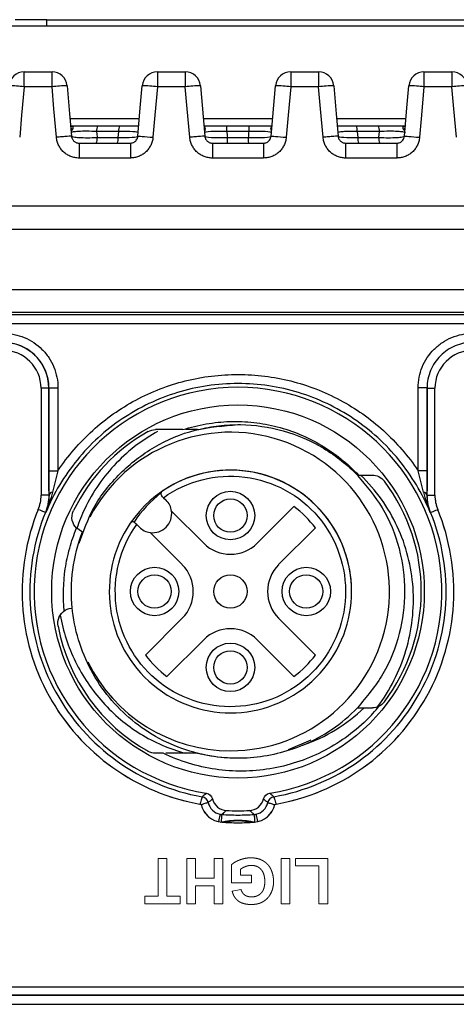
# Model space of a CAD drawing. Header units: millimetres. Extents: x 10 to 272, y 8 to 208.
# Tile 36 of 39: x 162.49 to 172.1, y 102.78 to 124.42. Entities that reach past the tile are written whole.
import ezdxf

# ---------------------------------------------------------------- set-up
doc = ezdxf.new("R2010")
doc.units = ezdxf.units.MM
doc.linetypes.add('HIDDEN', pattern=[1.905, 1.27, -0.635])

msp = doc.modelspace()

# ---------------------------------------------------------------- linework, layer by layer
at = {"color": 7, "linetype": 'Continuous', "lineweight": 25}
for p, q in [((160.012, 124.285), (174.576, 124.285)), ((163.088, 124.418), (162.393, 124.418)), ((163.088, 124.285), (163.088, 124.418)), ((163.088, 124.418), (176.799, 124.418)), ((162.587, 122.945), (162.587, 123.272)), ((162.587, 123.272), (163.202, 123.272)), ((163.202, 122.945), (163.202, 123.272)), ((165.52, 123.272), (166.135, 123.272)), ((165.52, 123.272), (165.52, 122.945)), ((166.135, 123.272), (166.135, 122.945)), ((168.454, 123.272), (168.454, 122.945)), ((168.454, 123.272), (169.068, 123.272)), ((169.068, 123.272), (169.068, 122.945)), ((171.387, 123.272), (172.002, 123.272)), ((171.387, 123.272), (171.387, 122.945)), ((172.002, 123.272), (172.002, 122.945)), ((163.202, 122.945), (162.587, 122.945)), ((166.135, 122.945), (165.52, 122.945)), ((166.467, 122.968), (166.564, 121.858)), ((168.024, 121.858), (168.121, 122.968)), ((169.068, 122.945), (168.454, 122.945)), ((172.002, 122.945), (171.387, 122.945)), ((163.597, 122.249), (165.125, 122.249)), ((163.612, 122.072), (163.612, 122.072)), ((164.208, 122.085), (164.69, 122.085)), ((166.53, 122.249), (168.059, 122.249)), ((167.051, 122.085), (167.537, 122.085)), ((169.463, 122.249), (170.992, 122.249)), ((169.899, 122.085), (170.381, 122.085)), ((164.67, 121.961), (164.184, 121.961)), ((164.658, 121.829), (164.67, 121.961)), ((167.539, 121.961), (167.049, 121.961)), ((169.919, 121.961), (169.93, 121.829)), ((170.405, 121.961), (169.919, 121.961)), ((170.394, 121.829), (170.405, 121.961)), ((163.797, 121.705), (164.925, 121.705)), ((164.195, 121.829), (164.658, 121.829)), ((166.73, 121.705), (167.858, 121.705)), ((167.061, 121.829), (167.528, 121.829)), ((169.663, 121.705), (170.792, 121.705)), ((169.93, 121.829), (170.394, 121.829)), ((164.925, 121.378), (163.797, 121.378)), ((167.858, 121.378), (166.73, 121.378)), ((170.792, 121.378), (169.663, 121.378)), ((185.684, 120.318), (148.904, 120.318)), ((148.905, 119.818), (185.684, 119.818)), ((148.905, 118.485), (185.684, 118.485)), ((183.794, 117.985), (150.794, 117.985)), ((163.131, 116.322), (162.961, 116.322)), ((162.961, 116.318), (162.961, 113.968)), ((163.134, 116.325), (163.131, 116.322)), ((163.131, 116.322), (163.131, 113.967)), ((163.134, 116.325), (163.332, 116.325)), ((163.134, 114.505), (163.134, 116.325)), ((163.332, 116.325), (163.332, 114.505)), ((171.455, 116.325), (171.257, 116.325)), ((171.257, 114.505), (171.257, 116.325)), ((171.455, 116.325), (171.455, 114.505)), ((171.457, 116.322), (171.455, 116.325)), ((171.457, 113.967), (171.457, 116.322)), ((171.457, 116.322), (171.628, 116.322)), ((171.628, 113.968), (171.628, 116.318)), ((166.403, 115.408), (166.136, 115.408)), ((163.134, 114.505), (163.332, 114.505)), ((171.455, 114.505), (171.257, 114.505)), ((163.131, 113.967), (162.961, 113.967)), ((165.655, 113.913), (165.714, 113.855)), ((171.457, 113.967), (171.628, 113.967)), ((165.831, 113.619), (166.539, 112.912)), ((167.717, 112.912), (168.525, 113.72)), ((163.854, 113.172), (163.749, 113.243)), ((165.124, 113.266), (165.066, 113.324)), ((168.996, 113.249), (168.188, 112.441)), ((163.871, 113.166), (163.854, 113.172)), ((166.067, 112.441), (165.36, 113.148)), ((163.646, 111.484), (163.628, 111.482)), ((165.259, 110.454), (166.067, 111.262)), ((168.188, 111.262), (168.996, 110.454)), ((166.539, 110.791), (165.73, 109.983)), ((168.525, 109.983), (167.717, 110.791)), ((168.899, 108.582), (168.395, 108.374)), ((166.639, 107.212), (166.639, 107.212)), ((167.95, 107.212), (167.95, 107.212)), ((173.802, 103.152), (160.786, 103.152)), ((173.806, 102.982), (160.782, 102.982))]:
    msp.add_line(p, q, dxfattribs=at)
at = {"color": 7, "linetype": 'HIDDEN', "lineweight": 18}
for p, q in [((162.961, 116.318), (162.961, 113.968)), ((171.628, 113.968), (171.628, 116.318)), ((165.538, 105.985), (165.73, 105.985)), ((165.538, 105.152), (165.538, 105.985)), ((165.73, 105.985), (165.73, 105.152)), ((166.166, 104.985), (166.166, 105.985)), ((166.166, 105.985), (166.358, 105.985)), ((166.358, 105.985), (166.358, 105.549)), ((166.769, 105.549), (166.769, 105.985)), ((166.769, 105.985), (166.961, 105.985)), ((166.961, 105.985), (166.961, 104.985)), ((167.153, 105.447), (167.153, 105.848)), ((168.243, 104.985), (168.243, 105.985)), ((168.243, 105.985), (168.435, 105.985)), ((168.435, 105.985), (168.435, 104.985)), ((168.563, 105.985), (169.269, 105.985)), ((168.563, 105.818), (168.563, 105.985)), ((169.269, 105.985), (169.269, 104.985)), ((167.346, 105.744), (167.346, 105.613)), ((167.346, 105.613), (167.589, 105.613)), ((167.589, 105.613), (167.589, 105.447)), ((169.076, 105.818), (168.563, 105.818)), ((169.076, 104.985), (169.076, 105.818)), ((166.358, 105.549), (166.769, 105.549)), ((167.589, 105.447), (167.153, 105.447)), ((166.358, 105.382), (166.358, 104.985)), ((166.769, 105.382), (166.358, 105.382)), ((166.769, 104.985), (166.769, 105.382)), ((167.166, 105.267), (167.358, 105.305)), ((165.243, 104.985), (165.243, 105.152)), ((165.243, 105.152), (165.538, 105.152)), ((166.025, 104.985), (165.243, 104.985)), ((165.73, 105.152), (166.025, 105.152)), ((166.025, 105.152), (166.025, 104.985)), ((166.358, 104.985), (166.166, 104.985)), ((166.961, 104.985), (166.769, 104.985)), ((168.435, 104.985), (168.243, 104.985)), ((169.269, 104.985), (169.076, 104.985)), ((173.802, 103.152), (160.786, 103.152))]:
    msp.add_line(p, q, dxfattribs=at)
at = {"color": 7, "linetype": 'Continuous', "lineweight": 25, "flags": 128}
for points in [[(162.587, 122.945), (162.532, 122.323), (162.49, 121.834)], [(163.299, 121.834), (163.244, 122.456), (163.202, 122.945)], [(163.534, 122.968), (163.588, 122.346), (163.631, 121.858)], [(165.091, 121.858), (165.145, 122.479), (165.188, 122.968)], [(165.52, 122.945), (165.466, 122.323), (165.423, 121.834)], [(166.232, 121.834), (166.178, 122.456), (166.135, 122.945)], [(168.454, 122.945), (168.399, 122.323), (168.356, 121.834)], [(169.165, 121.834), (169.111, 122.456), (169.068, 122.945)], [(169.4, 122.968), (169.455, 122.346), (169.497, 121.858)], [(170.958, 121.858), (171.012, 122.479), (171.055, 122.968)], [(171.387, 122.945), (171.332, 122.323), (171.29, 121.834)], [(172.099, 121.834), (172.044, 122.456), (172.002, 122.945)], [(164.184, 121.961), (164.193, 121.847), (164.195, 121.829)], [(163.131, 113.967), (163.132, 113.967), (163.136, 113.966)], [(171.453, 113.966), (171.456, 113.967), (171.457, 113.967)], [(163.056, 113.588), (163.052, 113.59), (163.041, 113.594), (163.024, 113.601), (163.001, 113.611), (162.973, 113.622), (162.941, 113.635), (162.907, 113.649), (162.899, 113.653)], [(171.532, 113.588), (171.536, 113.59), (171.547, 113.594), (171.564, 113.601), (171.587, 113.611), (171.615, 113.622), (171.647, 113.635), (171.681, 113.649), (171.69, 113.653)], [(163.066, 113.586), (163.062, 113.587), (163.058, 113.588), (163.056, 113.588)], [(171.532, 113.588), (171.531, 113.588), (171.526, 113.587), (171.523, 113.586)], [(166.899, 106.957), (166.898, 106.952), (166.896, 106.941), (166.892, 106.922), (166.887, 106.898), (166.881, 106.868), (166.875, 106.835), (166.867, 106.799), (166.866, 106.791)], [(167.689, 106.957), (167.69, 106.952), (167.693, 106.941), (167.696, 106.922), (167.701, 106.898), (167.707, 106.868), (167.714, 106.835), (167.721, 106.799), (167.722, 106.791)], [(167.63, 106.779), (167.294, 106.814), (166.959, 106.779)]]:
    msp.add_lwpolyline(points, dxfattribs=at)
at = {"color": 7, "linetype": 'Continuous', "lineweight": 25}
for centre, radius in [((167.294, 111.852), 4.1), ((167.128, 113.52), 0.533), ((167.128, 113.52), 0.367), ((165.459, 111.851), 0.533), ((168.797, 111.851), 0.533), ((165.459, 111.851), 0.367), ((167.128, 111.851), 0.367), ((168.797, 111.851), 0.367), ((167.128, 110.183), 0.533), ((167.128, 110.183), 0.367)]:
    msp.add_circle(centre, radius, dxfattribs=at)
for centre, radius, start, end in [((162.587, 122.939), 0.333, 90, 175), ((163.202, 122.939), 0.333, 5, 90), ((165.52, 122.939), 0.333, 90, 175), ((166.135, 122.939), 0.333, 5, 90), ((168.454, 122.939), 0.333, 90, 175), ((169.068, 122.939), 0.333, 5, 90), ((171.387, 122.939), 0.333, 90, 175), ((172.002, 122.939), 0.333, 5, 90), ((162.087, 118.182), 4.789, 84.0057, 87.9894), ((163.702, 118.182), 4.789, 92.0106, 95.9943), ((165.02, 118.182), 4.789, 84.0057, 87.9894), ((166.635, 118.182), 4.789, 92.0106, 95.9943), ((167.953, 118.182), 4.789, 84.0057, 87.9894), ((169.568, 118.182), 4.789, 92.0106, 95.9943), ((170.887, 118.182), 4.789, 84.0057, 87.9894), ((172.502, 118.182), 4.789, 92.0106, 95.9943), ((163.725, 122.083), 0.113, 185.7211, 225.5001), ((164.39, 121.986), 0.208, 151.4586, 186.7236), ((164.907, 121.986), 0.239, 155.5836, 185.9439), ((169.681, 121.986), 0.239, 354.0561, 24.4164), ((170.199, 121.986), 0.208, 353.2764, 28.5414), ((170.864, 122.083), 0.113, 314.4999, 354.2789), ((166.647, 122.008), 0.0959, 185.1175, 205.7377), ((167.941, 122.008), 0.0959, 334.2623, 354.8825), ((163.988, 121.805), 0.209, 331.5956, 6.6991), ((164.421, 121.804), 0.238, 335.5234, 5.9559), ((170.167, 121.804), 0.238, 174.0441, 204.4766), ((170.601, 121.805), 0.209, 173.3009, 208.4044), ((162.128, 116.318), 0.833, 0, 90), ((172.461, 116.318), 0.833, 90, 180), ((167.294, 111.852), 4.487, 278.9434, 261.0566), ((167.294, 111.852), 4.033, 119.405, 153.8312), ((167.128, 111.851), 3.5, 270, 152.2254), ((167.128, 111.851), 2.667, 145.7135, 124.2865), ((167.128, 111.851), 2.667, 90, 145.7135), ((167.128, 111.851), 2.667, 0, 90), ((167.294, 111.852), 4.033, 323.0656, 36.9344), ((162.128, 113.968), 0.833, 337.7265, 0), ((163.226, 113.939), 0.0942, 99.2169, 163.2987), ((167.294, 111.852), 2.75, 128.0648, 146.3064), ((165.419, 113.56), 0.417, 8.1301, 45), ((171.362, 113.939), 0.0942, 16.7013, 80.7831), ((172.461, 113.968), 0.833, 180, 202.2735), ((167.294, 111.852), 4.75, 157.7265, 260.1846), ((165.419, 113.56), 0.417, 261.8699, 8.1301), ((167.294, 111.852), 4.75, 279.8154, 22.2735), ((167.128, 111.851), 2.333, 36.7868, 53.2132), ((167.294, 111.852), 4.58, 157.7193, 260.0737), ((167.294, 111.852), 4.58, 279.9263, 22.2807), ((165.419, 113.56), 0.417, 225, 261.8699), ((167.128, 113.501), 0.833, 225, 315), ((165.478, 111.851), 0.833, 315, 45), ((168.778, 111.851), 0.833, 135, 225), ((167.294, 111.852), 4.033, 190.9188, 240.595), ((167.128, 110.201), 0.833, 45, 135), ((167.128, 111.851), 2.333, 216.7868, 233.2132), ((167.128, 111.851), 2.333, 306.7868, 323.2132), ((167.128, 111.851), 3.5, 206.1705, 270), ((167.294, 111.852), 3.667, 292.9123, 315.7914), ((167.294, 111.852), 4, 315, 320.9015), ((156.34, 119.306), 15.701, 310.3489, 310.7905), ((166.476, 107.176), 0.167, 12.4208, 80.0559), ((166.476, 107.176), 0.167, 12.4254, 80.057), ((168.112, 107.176), 0.167, 99.9441, 167.5792), ((168.112, 107.176), 0.167, 99.943, 167.5746), ((178.244, 119.3), 15.692, 229.2094, 229.6512), ((166.973, 107.28), 0.5, 192.5256, 265.9759), ((156.67, 118.858), 15.33, 310.5642, 311.0286), ((167.616, 107.28), 0.5, 274.0241, 347.4744), ((177.97, 118.917), 15.408, 228.9726, 229.4346), ((168.099, 106.732), 1.179, 169.3005, 177.5683), ((167.294, 111.852), 4.82, 266.9692, 273.0308), ((166.49, 106.732), 1.179, 2.4317, 10.6995), ((167.294, 105.152), 1.667, 77.0346, 102.9654), ((167.294, 111.852), 5.083, 265.9759, 274.0241)]:
    msp.add_arc(centre, radius, start, end, dxfattribs=at)
at = {"color": 7, "linetype": 'HIDDEN', "lineweight": 18}
for centre, radius, start, end in [((162.128, 116.318), 0.833, 0, 90), ((172.461, 116.318), 0.833, 90, 180), ((162.128, 113.968), 0.833, 337.7265, 0), ((172.461, 113.968), 0.833, 180, 202.2735), ((167.294, 111.852), 4.75, 157.7265, 260.1846), ((167.294, 111.852), 4.75, 279.8154, 22.2735), ((166.973, 107.28), 0.5, 192.5256, 265.9759), ((167.616, 107.28), 0.5, 274.0241, 347.4744), ((167.294, 111.852), 5.083, 265.9759, 274.0241)]:
    msp.add_arc(centre, radius, start, end, dxfattribs=at)
at = {"color": 7, "linetype": 'Continuous', "lineweight": 25}
for centre, major_axis, ratio, start_param, end_param in [((167.294, 125.502), (433.133, 0), 0.017455, 4.674373, 4.750405), ((167.294, 125.302), (433.333, 0), 0.017447, 4.674373, 4.750405), ((162.131, 116.322), (0.707, 0.707), 0.999817, 5.497939, 7.068431), ((167.294, 110.539), (433.133, 0), 0.017455, 4.697349, 4.727429), ((167.294, 110.339), (433.333, 0), 0.017447, 4.697349, 4.727429)]:
    msp.add_ellipse(centre, major_axis=major_axis, ratio=ratio, start_param=start_param, end_param=end_param, dxfattribs=at)
for points, knots in [([(163.606, 122.085), (163.677, 122.085), (163.771, 122.085), (163.927, 122.085), (163.983, 122.085), (164.095, 122.085), (164.151, 122.085), (164.208, 122.085)], [0, 0, 0, 0, 0.5, 0.5, 0.75, 0.75, 1, 1, 1, 1]), ([(163.606, 122.085), (163.626, 122.085), (163.641, 122.08), (163.659, 122.067), (163.662, 122.058), (163.662, 122.032), (163.654, 122.015), (163.645, 122.002)], [0, 0, 0, 0, 0.25, 0.25, 0.5, 0.5, 1, 1, 1, 1]), ([(164.69, 122.085), (164.705, 122.085), (164.793, 122.085), (164.952, 122.085), (165.057, 122.085), (165.111, 122.085)], [0, 0, 0, 0, 0.095348, 0.541749, 1, 1, 1, 1]), ([(166.544, 122.085), (166.577, 122.085), (166.656, 122.085), (166.836, 122.085), (166.979, 122.085), (167.051, 122.085)], [0, 0, 0, 0, 0.265881, 0.632951, 1, 1, 1, 1]), ([(166.545, 122.071), (166.548, 122.069), (166.552, 122.067), (166.565, 122.052), (166.573, 122.014), (166.566, 121.984), (166.561, 121.966)], [0, 0, 0, 0, 0.039373, 0.095323, 0.428053, 1, 1, 1, 1]), ([(167.049, 121.961), (167.049, 121.997), (167.05, 122.028), (167.05, 122.073), (167.051, 122.085), (167.051, 122.085)], [0, 0, 0, 0, 0.5, 0.5, 1, 1, 1, 1]), ([(167.539, 121.961), (167.539, 121.997), (167.539, 122.028), (167.538, 122.073), (167.538, 122.085), (167.537, 122.085)], [0, 0, 0, 0, 0.5, 0.5, 1, 1, 1, 1]), ([(167.537, 122.085), (167.609, 122.085), (167.752, 122.085), (167.932, 122.085), (168.011, 122.085), (168.044, 122.085)], [0, 0, 0, 0, 0.367012, 0.734104, 1, 1, 1, 1]), ([(168.028, 121.966), (168.023, 121.985), (168.017, 122.014), (168.022, 122.055), (168.039, 122.068), (168.043, 122.071)], [0, 0, 0, 0, 0.597002, 0.90482, 1, 1, 1, 1]), ([(169.478, 122.085), (169.49, 122.085), (169.542, 122.085), (169.688, 122.085), (169.828, 122.085), (169.899, 122.085)], [0, 0, 0, 0, 0.136059, 0.567993, 1, 1, 1, 1]), ([(170.381, 122.085), (170.437, 122.085), (170.493, 122.085), (170.606, 122.085), (170.661, 122.085), (170.818, 122.085), (170.911, 122.085), (170.982, 122.085)], [0, 0, 0, 0, 0.25, 0.25, 0.5, 0.5, 1, 1, 1, 1]), ([(170.943, 122.002), (170.935, 122.015), (170.926, 122.032), (170.927, 122.058), (170.929, 122.067), (170.947, 122.081), (170.963, 122.085), (170.982, 122.085)], [0, 0, 0, 0, 0.5, 0.5, 0.75, 0.75, 1, 1, 1, 1]), ([(170.974, 122.095), (170.975, 122.09), (170.976, 122.081), (170.976, 122.074), (170.976, 122.072), (170.976, 122.072), (170.976, 122.072)], [0, 0, 0, 0, 0.391323, 0.660938, 0.892215, 1, 1, 1, 1]), ([(163.631, 121.858), (163.631, 121.858), (163.624, 121.858), (163.591, 121.857), (163.566, 121.855), (163.501, 121.851), (163.462, 121.848), (163.38, 121.841), (163.338, 121.838), (163.299, 121.834)], [0, 0, 0, 0, 0.25, 0.25, 0.5, 0.5, 0.75, 0.75, 1, 1, 1, 1]), ([(163.797, 121.378), (163.781, 121.378), (163.751, 121.379), (163.705, 121.386), (163.66, 121.397), (163.601, 121.416), (163.532, 121.451), (163.458, 121.507), (163.395, 121.575), (163.347, 121.655), (163.312, 121.742), (163.303, 121.804), (163.299, 121.834)], [0, 0, 0, 0, 0.062082, 0.123991, 0.186268, 0.249446, 0.374477, 0.498751, 0.622897, 0.748779, 0.874884, 1, 1, 1, 1]), ([(163.645, 122.002), (163.638, 121.991), (163.632, 121.98), (163.628, 121.969), (163.626, 121.961), (163.624, 121.952), (163.624, 121.944), (163.624, 121.941), (163.624, 121.937), (163.624, 121.934), (163.624, 121.934), (163.624, 121.933), (163.624, 121.933)], [0, 0, 0, 0, 0.0001658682, 0.0001658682, 0.0001658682, 0.0002887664, 0.0002887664, 0.0002887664, 0.00033748, 0.00033748, 0.00033748, 0.0003433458, 0.0003433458, 0.0003433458, 0.0003433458]), ([(164.184, 121.961), (164.112, 121.964), (164.039, 121.966), (163.901, 121.966), (163.837, 121.964), (163.733, 121.959), (163.692, 121.955), (163.637, 121.945), (163.624, 121.939), (163.624, 121.933)], [0, 0, 0, 0, 0.25, 0.25, 0.5, 0.5, 0.75, 0.75, 1, 1, 1, 1]), ([(163.631, 121.858), (163.632, 121.847), (163.636, 121.825), (163.648, 121.796), (163.664, 121.77), (163.684, 121.749), (163.706, 121.732), (163.729, 121.719), (163.752, 121.711), (163.775, 121.706), (163.79, 121.706), (163.797, 121.705)], [0, 0, 0, 0, 0.134379, 0.26294, 0.385683, 0.502607, 0.613713, 0.719003, 0.818479, 0.912143, 1, 1, 1, 1]), ([(163.631, 121.858), (163.631, 121.851), (163.647, 121.845), (163.705, 121.836), (163.748, 121.832), (163.854, 121.826), (163.917, 121.825), (164.052, 121.825), (164.124, 121.826), (164.195, 121.829)], [0, 0, 0, 0, 0.25, 0.25, 0.5, 0.5, 0.75, 0.75, 1, 1, 1, 1]), ([(164.658, 121.829), (164.778, 121.827), (164.889, 121.829), (165.046, 121.839), (165.09, 121.848), (165.091, 121.858)], [0, 0, 0, 0, 0.5, 0.5, 1, 1, 1, 1]), ([(165.098, 121.933), (165.098, 121.942), (165.059, 121.951), (164.904, 121.962), (164.792, 121.964), (164.67, 121.961)], [0, 0, 0, 0, 0.5, 0.5, 1, 1, 1, 1]), ([(164.925, 121.705), (164.936, 121.706), (164.959, 121.707), (164.994, 121.719), (165.028, 121.739), (165.059, 121.77), (165.083, 121.81), (165.088, 121.841), (165.091, 121.858)], [0, 0, 0, 0, 0.134039, 0.281131, 0.441276, 0.614474, 0.800719, 1, 1, 1, 1]), ([(165.423, 121.834), (165.421, 121.819), (165.418, 121.788), (165.407, 121.743), (165.392, 121.699), (165.367, 121.642), (165.327, 121.575), (165.264, 121.507), (165.19, 121.451), (165.107, 121.41), (165.017, 121.383), (164.956, 121.38), (164.925, 121.378)], [0, 0, 0, 0, 0.062604, 0.125017, 0.187795, 0.251484, 0.376892, 0.50151, 0.625312, 0.750814, 0.87591, 1, 1, 1, 1]), ([(165.091, 121.858), (165.091, 121.859), (165.127, 121.858), (165.25, 121.849), (165.336, 121.842), (165.423, 121.834)], [0, 0, 0, 0, 0.5, 0.5, 1, 1, 1, 1]), ([(166.564, 121.858), (166.564, 121.858), (166.557, 121.858), (166.524, 121.857), (166.499, 121.855), (166.434, 121.851), (166.395, 121.848), (166.313, 121.841), (166.271, 121.838), (166.232, 121.834)], [0, 0, 0, 0, 0.25, 0.25, 0.5, 0.5, 0.75, 0.75, 1, 1, 1, 1]), ([(166.73, 121.378), (166.715, 121.378), (166.684, 121.379), (166.639, 121.386), (166.593, 121.397), (166.535, 121.416), (166.465, 121.451), (166.391, 121.507), (166.329, 121.575), (166.28, 121.655), (166.245, 121.742), (166.236, 121.804), (166.232, 121.834)], [0, 0, 0, 0, 0.062082, 0.123991, 0.186268, 0.249446, 0.374477, 0.498751, 0.622897, 0.748779, 0.874884, 1, 1, 1, 1]), ([(167.049, 121.961), (166.983, 121.963), (166.917, 121.964), (166.795, 121.963), (166.74, 121.961), (166.605, 121.953), (166.557, 121.943), (166.558, 121.933)], [0, 0, 0, 0, 0.25, 0.25, 0.5, 0.5, 1, 1, 1, 1]), ([(166.564, 121.858), (166.566, 121.847), (166.569, 121.825), (166.581, 121.796), (166.597, 121.77), (166.617, 121.749), (166.639, 121.732), (166.662, 121.719), (166.685, 121.711), (166.708, 121.706), (166.723, 121.706), (166.73, 121.705)], [0, 0, 0, 0, 0.134379, 0.26294, 0.385683, 0.502607, 0.613713, 0.719003, 0.818479, 0.912143, 1, 1, 1, 1]), ([(166.564, 121.858), (166.565, 121.847), (166.618, 121.837), (166.8, 121.826), (166.93, 121.825), (167.061, 121.829)], [0, 0, 0, 0, 0.5, 0.5, 1, 1, 1, 1]), ([(167.528, 121.829), (167.659, 121.825), (167.788, 121.826), (167.971, 121.837), (168.023, 121.847), (168.024, 121.858)], [0, 0, 0, 0, 0.5, 0.5, 1, 1, 1, 1]), ([(168.031, 121.933), (168.032, 121.944), (167.983, 121.953), (167.849, 121.961), (167.794, 121.963), (167.672, 121.964), (167.605, 121.963), (167.539, 121.961)], [0, 0, 0, 0, 0.5, 0.5, 0.75, 0.75, 1, 1, 1, 1]), ([(167.858, 121.705), (167.869, 121.706), (167.893, 121.707), (167.927, 121.719), (167.962, 121.739), (167.992, 121.77), (168.016, 121.81), (168.022, 121.841), (168.024, 121.858)], [0, 0, 0, 0, 0.134039, 0.281131, 0.441276, 0.614474, 0.800719, 1, 1, 1, 1]), ([(168.356, 121.834), (168.355, 121.819), (168.351, 121.788), (168.34, 121.743), (168.326, 121.699), (168.3, 121.642), (168.26, 121.575), (168.197, 121.507), (168.123, 121.451), (168.04, 121.41), (167.951, 121.383), (167.889, 121.38), (167.858, 121.378)], [0, 0, 0, 0, 0.062604, 0.125017, 0.187795, 0.251484, 0.376892, 0.50151, 0.625312, 0.750814, 0.87591, 1, 1, 1, 1]), ([(168.024, 121.858), (168.024, 121.859), (168.06, 121.858), (168.183, 121.849), (168.27, 121.842), (168.356, 121.834)], [0, 0, 0, 0, 0.5, 0.5, 1, 1, 1, 1]), ([(169.497, 121.858), (169.497, 121.858), (169.49, 121.858), (169.458, 121.857), (169.432, 121.855), (169.368, 121.851), (169.328, 121.848), (169.247, 121.841), (169.204, 121.838), (169.165, 121.834)], [0, 0, 0, 0, 0.25, 0.25, 0.5, 0.5, 0.75, 0.75, 1, 1, 1, 1]), ([(169.663, 121.378), (169.648, 121.378), (169.618, 121.379), (169.572, 121.386), (169.527, 121.397), (169.468, 121.416), (169.399, 121.451), (169.325, 121.507), (169.262, 121.575), (169.213, 121.655), (169.178, 121.742), (169.17, 121.804), (169.165, 121.834)], [0, 0, 0, 0, 0.062082, 0.123991, 0.186268, 0.249446, 0.374477, 0.498751, 0.622897, 0.748779, 0.874884, 1, 1, 1, 1]), ([(169.919, 121.961), (169.858, 121.962), (169.8, 121.963), (169.693, 121.961), (169.646, 121.959), (169.531, 121.951), (169.49, 121.942), (169.491, 121.933)], [0, 0, 0, 0, 0.25, 0.25, 0.5, 0.5, 1, 1, 1, 1]), ([(169.497, 121.858), (169.499, 121.847), (169.502, 121.825), (169.514, 121.796), (169.531, 121.77), (169.55, 121.749), (169.572, 121.732), (169.595, 121.719), (169.619, 121.711), (169.641, 121.706), (169.656, 121.706), (169.663, 121.705)], [0, 0, 0, 0, 0.134379, 0.26294, 0.385683, 0.502607, 0.613713, 0.719003, 0.818479, 0.912143, 1, 1, 1, 1]), ([(169.497, 121.858), (169.498, 121.848), (169.542, 121.839), (169.7, 121.829), (169.81, 121.827), (169.93, 121.829)], [0, 0, 0, 0, 0.5, 0.5, 1, 1, 1, 1]), ([(170.394, 121.829), (170.464, 121.826), (170.536, 121.825), (170.671, 121.825), (170.735, 121.826), (170.841, 121.832), (170.883, 121.836), (170.942, 121.845), (170.957, 121.851), (170.958, 121.858)], [0, 0, 0, 0, 0.25, 0.25, 0.5, 0.5, 0.75, 0.75, 1, 1, 1, 1]), ([(170.964, 121.933), (170.965, 121.939), (170.952, 121.945), (170.897, 121.955), (170.856, 121.959), (170.751, 121.964), (170.687, 121.966), (170.55, 121.966), (170.477, 121.964), (170.405, 121.961)], [0, 0, 0, 0, 0.25, 0.25, 0.5, 0.5, 0.75, 0.75, 1, 1, 1, 1]), ([(170.792, 121.705), (170.803, 121.706), (170.826, 121.707), (170.861, 121.719), (170.895, 121.739), (170.925, 121.77), (170.949, 121.81), (170.955, 121.841), (170.958, 121.858)], [0, 0, 0, 0, 0.134039, 0.281131, 0.441276, 0.614474, 0.800719, 1, 1, 1, 1]), ([(171.29, 121.834), (171.288, 121.819), (171.284, 121.788), (171.274, 121.743), (171.259, 121.699), (171.234, 121.642), (171.193, 121.575), (171.131, 121.507), (171.057, 121.451), (170.973, 121.41), (170.884, 121.383), (170.822, 121.38), (170.792, 121.378)], [0, 0, 0, 0, 0.062604, 0.125017, 0.187795, 0.251484, 0.376892, 0.50151, 0.625312, 0.750814, 0.87591, 1, 1, 1, 1]), ([(170.943, 122.002), (170.951, 121.991), (170.956, 121.98), (170.96, 121.969), (170.963, 121.961), (170.964, 121.952), (170.965, 121.944), (170.965, 121.941), (170.965, 121.937), (170.964, 121.934), (170.964, 121.934), (170.964, 121.933), (170.964, 121.933)], [0, 0, 0, 0, 0.0001658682, 0.0001658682, 0.0001658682, 0.0002887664, 0.0002887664, 0.0002887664, 0.00033748, 0.00033748, 0.00033748, 0.0003433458, 0.0003433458, 0.0003433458, 0.0003433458]), ([(170.958, 121.858), (170.958, 121.859), (170.994, 121.858), (171.117, 121.849), (171.203, 121.842), (171.29, 121.834)], [0, 0, 0, 0, 0.5, 0.5, 1, 1, 1, 1]), ([(163.797, 121.705), (163.797, 121.705), (163.797, 121.67), (163.797, 121.549), (163.797, 121.464), (163.797, 121.378)], [0, 0, 0, 0, 0.5, 0.5, 1, 1, 1, 1]), ([(164.925, 121.705), (164.925, 121.705), (164.925, 121.698), (164.925, 121.667), (164.925, 121.642), (164.925, 121.578), (164.925, 121.539), (164.925, 121.459), (164.925, 121.417), (164.925, 121.378)], [0, 0, 0, 0, 0.25, 0.25, 0.5, 0.5, 0.75, 0.75, 1, 1, 1, 1]), ([(166.73, 121.705), (166.73, 121.705), (166.73, 121.67), (166.73, 121.549), (166.73, 121.464), (166.73, 121.378)], [0, 0, 0, 0, 0.5, 0.5, 1, 1, 1, 1]), ([(167.059, 121.705), (167.059, 121.705), (167.06, 121.718), (167.06, 121.762), (167.061, 121.794), (167.061, 121.829)], [0, 0, 0, 0, 0.5, 0.5, 1, 1, 1, 1]), ([(167.53, 121.705), (167.529, 121.705), (167.529, 121.718), (167.528, 121.762), (167.528, 121.794), (167.528, 121.829)], [0, 0, 0, 0, 0.5, 0.5, 1, 1, 1, 1]), ([(167.858, 121.705), (167.858, 121.705), (167.858, 121.698), (167.858, 121.667), (167.858, 121.642), (167.858, 121.578), (167.858, 121.539), (167.858, 121.459), (167.858, 121.417), (167.858, 121.378)], [0, 0, 0, 0, 0.25, 0.25, 0.5, 0.5, 0.75, 0.75, 1, 1, 1, 1]), ([(169.663, 121.705), (169.663, 121.705), (169.663, 121.67), (169.663, 121.549), (169.663, 121.464), (169.663, 121.378)], [0, 0, 0, 0, 0.5, 0.5, 1, 1, 1, 1]), ([(170.792, 121.705), (170.792, 121.705), (170.792, 121.698), (170.792, 121.667), (170.792, 121.642), (170.792, 121.578), (170.792, 121.539), (170.792, 121.459), (170.792, 121.417), (170.792, 121.378)], [0, 0, 0, 0, 0.25, 0.25, 0.5, 0.5, 0.75, 0.75, 1, 1, 1, 1]), ([(162.131, 117.524), (162.29, 117.524), (162.447, 117.493), (162.736, 117.373), (162.87, 117.284), (163.036, 117.118), (163.086, 117.056), (163.174, 116.925), (163.21, 116.857), (163.271, 116.711), (163.294, 116.635), (163.324, 116.482), (163.332, 116.404), (163.332, 116.325)], [0, 0, 0, 0, 0.25, 0.25, 0.5, 0.5, 0.625, 0.625, 0.75, 0.75, 0.875, 0.875, 1, 1, 1, 1]), ([(171.257, 116.325), (171.257, 116.483), (171.288, 116.641), (171.408, 116.929), (171.498, 117.063), (171.664, 117.229), (171.726, 117.279), (171.856, 117.366), (171.925, 117.403), (172.07, 117.463), (172.147, 117.486), (172.3, 117.517), (172.378, 117.524), (172.457, 117.524)], [0, 0, 0, 0, 0.25, 0.25, 0.5, 0.5, 0.625, 0.625, 0.75, 0.75, 0.875, 0.875, 1, 1, 1, 1]), ([(163.134, 116.325), (163.134, 116.391), (163.127, 116.456), (163.102, 116.583), (163.083, 116.647), (163.033, 116.768), (163.002, 116.825), (162.929, 116.934), (162.887, 116.985), (162.749, 117.124), (162.637, 117.198), (162.397, 117.298), (162.266, 117.324), (162.134, 117.324)], [0, 0, 0, 0, 0.125, 0.125, 0.25, 0.25, 0.375, 0.375, 0.5, 0.5, 0.75, 0.75, 1, 1, 1, 1]), ([(172.455, 117.324), (172.389, 117.324), (172.324, 117.318), (172.196, 117.293), (172.133, 117.273), (172.012, 117.223), (171.954, 117.193), (171.845, 117.12), (171.794, 117.078), (171.656, 116.94), (171.581, 116.828), (171.481, 116.588), (171.455, 116.457), (171.455, 116.325)], [0, 0, 0, 0, 0.125, 0.125, 0.25, 0.25, 0.375, 0.375, 0.5, 0.5, 0.75, 0.75, 1, 1, 1, 1]), ([(163.332, 114.505), (163.44, 114.667), (163.559, 114.822), (163.814, 115.118), (163.952, 115.259), (164.385, 115.651), (164.702, 115.874), (165.22, 116.151), (165.399, 116.233), (165.762, 116.373), (165.947, 116.431), (166.511, 116.573), (166.905, 116.622), (167.491, 116.621), (167.688, 116.609), (168.076, 116.561), (168.458, 116.489), (168.828, 116.372), (169.192, 116.232), (169.371, 116.15), (169.886, 115.874), (170.203, 115.651), (170.639, 115.257), (170.776, 115.116), (171.03, 114.821), (171.148, 114.667), (171.257, 114.505)], [0, 0, 0, 0, 0.0625, 0.0625, 0.125, 0.125, 0.25, 0.25, 0.3125, 0.3125, 0.375, 0.375, 0.5, 0.5, 0.5625, 0.5625, 0.625, 0.6875, 0.6875, 0.75, 0.75, 0.875, 0.875, 0.9375, 0.9375, 1, 1, 1, 1]), ([(171.523, 113.586), (171.437, 113.796), (171.335, 114), (171.104, 114.386), (170.975, 114.569), (170.692, 114.916), (170.536, 115.08), (170.202, 115.385), (169.848, 115.661), (169.458, 115.883), (169.05, 116.077), (168.839, 116.159), (168.41, 116.289), (168.192, 116.338), (167.747, 116.405), (167.519, 116.422), (167.068, 116.421), (166.842, 116.405), (166.394, 116.338), (165.957, 116.239), (165.538, 116.077), (165.13, 115.883), (164.933, 115.771), (164.561, 115.521), (164.385, 115.383), (164.052, 115.08), (163.895, 114.915), (163.611, 114.567), (163.483, 114.384), (163.253, 113.999), (163.152, 113.796), (163.066, 113.586)], [0, 0, 0, 0, 0.0625, 0.0625, 0.125, 0.125, 0.1875, 0.1875, 0.25, 0.3125, 0.3125, 0.375, 0.375, 0.4375, 0.4375, 0.5, 0.5, 0.5625, 0.5625, 0.625, 0.6875, 0.6875, 0.75, 0.75, 0.8125, 0.8125, 0.875, 0.875, 0.9375, 0.9375, 1, 1, 1, 1]), ([(166.081, 115.408), (166.248, 115.462), (166.42, 115.504), (166.767, 115.564), (166.941, 115.581), (167.29, 115.592), (167.465, 115.585), (167.816, 115.546), (167.99, 115.514), (168.329, 115.426), (168.494, 115.371), (168.818, 115.236), (168.977, 115.156), (169.43, 114.886), (169.702, 114.667), (169.944, 114.408)], [0, 0, 0, 0, 0.125, 0.125, 0.25, 0.25, 0.375, 0.375, 0.5, 0.5, 0.625, 0.625, 0.75, 0.75, 1, 1, 1, 1]), ([(165.526, 115.371), (165.373, 115.279), (165.044, 115.08), (164.607, 114.684), (164.216, 114.209), (163.928, 113.721), (163.801, 113.383), (163.747, 113.239)], [0, 0, 0, 0, 0.188258, 0.406098, 0.618795, 0.837051, 1, 1, 1, 1]), ([(163.801, 112.915), (163.895, 113.18), (164.095, 113.745), (164.676, 114.473), (165.439, 115.061), (166.335, 115.446), (166.976, 115.494), (167.294, 115.518)], [0, 0, 0, 0, 0.179905, 0.384042, 0.588178, 0.795864, 1, 1, 1, 1]), ([(166.403, 115.408), (166.559, 115.447), (166.717, 115.476), (167.033, 115.512), (167.19, 115.52), (167.659, 115.514), (167.978, 115.468), (168.6, 115.293), (168.901, 115.163), (169.316, 114.915), (169.448, 114.823), (169.697, 114.626), (169.814, 114.52), (169.923, 114.408)], [0, 0, 0, 0, 0.125, 0.125, 0.25, 0.25, 0.5, 0.5, 0.75, 0.75, 0.875, 0.875, 1, 1, 1, 1]), ([(163.136, 113.966), (163.135, 114.05), (163.135, 114.14), (163.134, 114.32), (163.134, 114.412), (163.134, 114.505)], [0, 0, 0, 0, 0.5, 0.5, 1, 1, 1, 1]), ([(163.332, 114.505), (163.31, 114.426), (163.289, 114.347), (163.249, 114.189), (163.229, 114.11), (163.211, 114.032)], [0, 0, 0, 0, 0.5, 0.5, 1, 1, 1, 1]), ([(171.378, 114.032), (171.359, 114.11), (171.34, 114.188), (171.299, 114.346), (171.278, 114.426), (171.257, 114.505)], [0, 0, 0, 0, 0.5, 0.5, 1, 1, 1, 1]), ([(171.455, 114.505), (171.455, 114.412), (171.455, 114.319), (171.454, 114.138), (171.453, 114.051), (171.453, 113.966)], [0, 0, 0, 0, 0.5, 0.5, 1, 1, 1, 1]), ([(165.655, 113.913), (166.173, 114.282), (166.81, 114.444), (168.072, 114.287), (168.65, 113.974), (169.472, 113.004), (169.685, 112.382), (169.633, 111.112), (169.369, 110.51), (168.47, 109.611), (167.868, 109.346), (166.597, 109.294), (165.975, 109.507), (165.005, 110.329), (164.692, 110.907), (164.535, 112.169), (164.697, 112.806), (165.066, 113.324)], [0, 0, 0, 0, 0.125, 0.125, 0.25, 0.25, 0.375, 0.375, 0.5, 0.5, 0.625, 0.625, 0.75, 0.75, 0.875, 0.875, 1, 1, 1, 1]), ([(169.921, 114.401), (170.116, 114.172), (170.523, 113.698), (170.874, 112.809), (171.003, 111.857), (170.878, 110.911), (170.53, 110.02), (170.124, 109.535), (169.923, 109.295)], [0, 0, 0, 0, 0.159023, 0.330761, 0.499564, 0.665298, 0.833965, 1, 1, 1, 1]), ([(170.365, 109.315), (170.506, 109.502), (170.628, 109.699), (170.837, 110.113), (170.925, 110.332), (171.057, 110.779), (171.104, 111.006), (171.155, 111.468), (171.161, 111.704), (171.13, 112.167), (171.093, 112.395), (170.977, 112.845), (170.898, 113.068), (170.702, 113.488), (170.586, 113.688), (170.314, 114.067), (170.16, 114.246), (169.991, 114.408)], [0, 0, 0, 0, 0.125, 0.125, 0.25, 0.25, 0.375, 0.375, 0.5, 0.5, 0.625, 0.625, 0.75, 0.75, 0.875, 0.875, 1, 1, 1, 1]), ([(170.252, 114.408), (170.297, 114.408), (170.345, 114.399), (170.438, 114.356), (170.484, 114.321), (170.518, 114.275)], [0, 0, 0, 0, 0.5, 0.5, 1, 1, 1, 1]), ([(165.626, 114.055), (165.621, 114.051), (165.612, 114.043), (165.603, 114.029), (165.598, 114.015), (165.596, 113.998), (165.598, 113.976), (165.61, 113.96), (165.616, 113.952)], [0, 0, 0, 0, 0.192547, 0.355892, 0.490206, 0.595866, 0.817688, 1, 1, 1, 1]), ([(163.136, 113.966), (163.136, 113.897), (163.13, 113.831), (163.106, 113.705), (163.089, 113.644), (163.066, 113.586)], [0, 0, 0, 0, 0.5, 0.5, 1, 1, 1, 1]), ([(171.453, 113.966), (171.452, 113.897), (171.458, 113.831), (171.482, 113.705), (171.5, 113.644), (171.523, 113.586)], [0, 0, 0, 0, 0.5, 0.5, 1, 1, 1, 1]), ([(163.741, 113.244), (163.699, 113.286), (163.664, 113.341), (163.633, 113.475), (163.638, 113.557), (163.674, 113.63)], [0, 0, 0, 0, 0.5, 0.5, 1, 1, 1, 1]), ([(163.469, 111.423), (163.44, 111.731), (163.448, 112.046), (163.517, 112.504), (163.549, 112.654), (163.631, 112.952), (163.682, 113.101), (163.741, 113.244)], [0, 0, 0, 0, 0.5, 0.5, 0.75, 0.75, 1, 1, 1, 1]), ([(165.027, 113.363), (165.023, 113.366), (165.016, 113.373), (165.002, 113.379), (164.987, 113.383), (164.969, 113.383), (164.944, 113.375), (164.932, 113.362), (164.925, 113.354)], [0, 0, 0, 0, 0.094638, 0.198444, 0.314401, 0.444739, 0.669675, 1, 1, 1, 1]), ([(163.646, 111.484), (163.618, 111.767), (163.622, 112.046), (163.696, 112.612), (163.767, 112.895), (163.871, 113.166)], [0, 0, 0, 0, 0.5, 0.5, 1, 1, 1, 1]), ([(167.294, 108.185), (167.06, 108.185), (166.822, 108.208), (166.35, 108.301), (166.116, 108.371), (165.666, 108.557), (165.451, 108.673), (165.051, 108.941), (164.867, 109.094), (164.536, 109.424), (164.384, 109.609), (164.115, 110.009), (164, 110.224), (163.814, 110.673), (163.743, 110.907), (163.65, 111.379), (163.628, 111.618), (163.628, 111.852)], [0, 0, 0, 0, 0.125, 0.125, 0.25, 0.25, 0.375, 0.375, 0.5, 0.5, 0.625, 0.625, 0.75, 0.75, 0.875, 0.875, 1, 1, 1, 1]), ([(163.341, 111.243), (163.361, 111.312), (163.401, 111.369), (163.503, 111.451), (163.564, 111.476), (163.628, 111.482)], [0, 0, 0, 0, 0.5, 0.5, 1, 1, 1, 1]), ([(163.334, 111.088), (163.32, 111.16), (163.332, 111.233), (163.385, 111.348), (163.425, 111.392), (163.469, 111.423)], [0, 0, 0, 0, 0.5, 0.5, 1, 1, 1, 1]), ([(163.381, 111.331), (163.413, 111.154), (163.457, 110.98), (163.569, 110.638), (163.637, 110.47), (163.877, 109.982), (164.078, 109.685), (164.442, 109.281), (164.572, 109.155), (164.847, 108.925), (164.992, 108.82), (165.298, 108.631), (165.46, 108.546), (165.792, 108.402), (165.963, 108.342), (166.138, 108.295)], [0, 0, 0, 0, 0.125, 0.125, 0.25, 0.25, 0.5, 0.5, 0.625, 0.625, 0.75, 0.75, 0.875, 0.875, 1, 1, 1, 1]), ([(168.722, 108.474), (168.975, 108.561), (169.214, 108.673), (169.664, 108.948), (169.878, 109.112), (170.069, 109.295)], [0, 0, 0, 0, 0.5, 0.5, 1, 1, 1, 1]), ([(170.123, 109.023), (169.831, 108.741), (169.504, 108.509), (168.779, 108.145), (168.397, 108.021), (167.597, 107.89), (167.196, 107.887), (166.599, 107.973), (166.4, 108.017), (166.017, 108.135), (165.831, 108.208), (165.651, 108.295)], [0, 0, 0, 0, 0.25, 0.25, 0.5, 0.5, 0.75, 0.75, 0.875, 0.875, 1, 1, 1, 1]), ([(168.722, 108.474), (168.353, 108.318), (167.958, 108.224), (167.374, 108.181), (167.182, 108.181), (166.792, 108.214), (166.596, 108.247), (166.403, 108.295)], [0, 0, 0, 0, 0.5, 0.5, 0.75, 0.75, 1, 1, 1, 1]), ([(166.403, 108.295), (166.248, 108.295), (166.014, 108.295), (165.784, 108.295), (165.707, 108.295)], [0, 0, 0, 0, 0.664266, 1, 1, 1, 1]), ([(166.505, 107.34), (166.504, 107.338), (166.503, 107.334), (166.496, 107.308), (166.484, 107.269), (166.471, 107.225), (166.462, 107.194), (166.459, 107.184)], [0, 0, 0, 0, 0.2179385, 0.4278791, 0.6420065, 0.8801588, 1, 1, 1, 1]), ([(168.084, 107.34), (168.084, 107.338), (168.085, 107.334), (168.093, 107.308), (168.104, 107.269), (168.117, 107.226), (168.125, 107.197), (168.128, 107.187)], [0, 0, 0, 0, 0.220905, 0.433702, 0.650744, 0.892137, 1, 1, 1, 1]), ([(166.639, 107.212), (166.637, 107.211), (166.633, 107.21), (166.607, 107.202), (166.568, 107.19), (166.526, 107.176), (166.497, 107.165), (166.489, 107.162)], [0, 0, 0, 0, 0.221557, 0.434888, 0.652365, 0.894213, 1, 1, 1, 1]), ([(166.639, 107.212), (166.653, 107.149), (166.685, 107.091), (166.777, 107), (166.836, 106.969), (166.899, 106.957)], [0, 0, 0, 0, 0.5, 0.5, 1, 1, 1, 1]), ([(166.733, 107.293), (166.749, 107.224), (166.789, 107.16), (166.898, 107.069), (166.968, 107.042), (167.039, 107.038)], [0, 0, 0, 0, 0.5, 0.5, 1, 1, 1, 1]), ([(167.549, 107.038), (167.621, 107.042), (167.69, 107.069), (167.8, 107.16), (167.839, 107.224), (167.856, 107.293)], [0, 0, 0, 0, 0.5, 0.5, 1, 1, 1, 1]), ([(167.689, 106.957), (167.752, 106.969), (167.811, 107), (167.904, 107.091), (167.936, 107.149), (167.95, 107.212)], [0, 0, 0, 0, 0.5, 0.5, 1, 1, 1, 1]), ([(167.95, 107.212), (167.952, 107.211), (167.956, 107.21), (167.982, 107.202), (168.021, 107.19), (168.063, 107.176), (168.092, 107.165), (168.101, 107.161)], [0, 0, 0, 0, 0.220177, 0.432178, 0.6483, 0.888642, 1, 1, 1, 1]), ([(167.039, 107.038), (167.035, 107.034), (167.031, 107.031), (167.027, 107.027), (167.01, 107.012), (166.994, 106.998), (166.977, 106.983), (166.965, 106.973), (166.953, 106.962), (166.94, 106.951)], [0, 0, 0, 0, 0.001, 0.001, 0.001, 0.005, 0.005, 0.005, 0.007971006, 0.007971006, 0.007971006, 0.007971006]), ([(166.94, 106.951), (167.058, 106.943), (167.176, 106.938), (167.412, 106.938), (167.53, 106.943), (167.648, 106.951)], [0, 0, 0, 0, 0.5, 0.5, 1, 1, 1, 1]), ([(167.648, 106.951), (167.645, 106.954), (167.642, 106.956), (167.639, 106.959), (167.623, 106.973), (167.606, 106.988), (167.59, 107.002), (167.576, 107.014), (167.563, 107.026), (167.549, 107.038)], [0.000292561, 0.000292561, 0.000292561, 0.000292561, 0.001, 0.001, 0.001, 0.005, 0.005, 0.005, 0.008263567, 0.008263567, 0.008263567, 0.008263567])]:
    msp.add_open_spline(points, degree=3, knots=knots, dxfattribs=at)
for points in [[(167.049, 121.961), (167.053, 121.917), (167.057, 121.873), (167.061, 121.829)], [(167.528, 121.829), (167.532, 121.873), (167.535, 121.917), (167.539, 121.961)], [(165.314, 115.365), (165.366, 115.395), (165.423, 115.408), (165.478, 115.408)], [(166.081, 115.408), (165.875, 115.408), (165.675, 115.408), (165.478, 115.408)], [(169.944, 114.408), (170.047, 114.408), (170.15, 114.408), (170.252, 114.408)], [(163.131, 113.967), (163.131, 113.836), (163.106, 113.709), (163.056, 113.588)], [(163.211, 114.032), (163.174, 113.878), (163.124, 113.73), (163.066, 113.586)], [(165.655, 113.913), (165.642, 113.927), (165.628, 113.94), (165.616, 113.952)], [(171.378, 114.032), (171.414, 113.878), (171.464, 113.73), (171.523, 113.586)], [(171.532, 113.588), (171.483, 113.709), (171.457, 113.836), (171.457, 113.967)], [(165.027, 113.363), (165.039, 113.351), (165.053, 113.337), (165.066, 113.324)], [(169.923, 109.295), (169.972, 109.295), (170.021, 109.295), (170.069, 109.295)], [(170.069, 109.295), (170.13, 109.295), (170.191, 109.295), (170.252, 109.295)], [(170.398, 109.329), (170.351, 109.306), (170.301, 109.295), (170.252, 109.295)], [(170.518, 109.428), (170.485, 109.385), (170.443, 109.351), (170.398, 109.329)], [(165.478, 108.295), (165.423, 108.295), (165.366, 108.309), (165.314, 108.338)], [(165.651, 108.295), (165.593, 108.295), (165.535, 108.295), (165.478, 108.295)], [(166.597, 107.419), (166.662, 107.409), (166.717, 107.357), (166.733, 107.293)], [(167.856, 107.293), (167.871, 107.357), (167.926, 107.409), (167.992, 107.419)], [(166.899, 106.957), (166.913, 106.954), (166.926, 106.952), (166.94, 106.951)], [(167.648, 106.951), (167.662, 106.952), (167.676, 106.954), (167.689, 106.957)]]:
    msp.add_open_spline(points, degree=3, dxfattribs=at)
at = {"color": 7, "linetype": 'HIDDEN', "lineweight": 18}
for points, knots in [([(167.153, 105.848), (167.159, 105.853), (167.17, 105.863), (167.188, 105.877), (167.208, 105.891), (167.23, 105.904), (167.254, 105.917), (167.279, 105.929), (167.306, 105.941), (167.344, 105.957), (167.394, 105.973), (167.454, 105.987), (167.514, 105.996), (167.555, 105.997), (167.575, 105.998)], [0, 0, 0, 0, 0.048477, 0.099096, 0.152131, 0.208015, 0.266887, 0.328474, 0.393264, 0.461185, 0.598484, 0.733687, 0.866974, 1, 1, 1, 1]), ([(167.153, 105.848), (167.159, 105.853), (167.17, 105.863), (167.188, 105.877), (167.208, 105.891), (167.23, 105.904), (167.254, 105.917), (167.279, 105.929), (167.306, 105.941), (167.344, 105.957), (167.394, 105.973), (167.454, 105.987), (167.514, 105.996), (167.555, 105.997), (167.575, 105.998)], [0, 0, 0, 0, 0.048477, 0.099096, 0.152131, 0.208015, 0.266887, 0.328474, 0.393264, 0.461185, 0.598484, 0.733687, 0.866974, 1, 1, 1, 1]), ([(167.589, 105.831), (167.578, 105.831), (167.556, 105.83), (167.523, 105.825), (167.49, 105.817), (167.458, 105.806), (167.427, 105.793), (167.397, 105.778), (167.37, 105.762), (167.354, 105.75), (167.346, 105.744)], [0, 0, 0, 0, 0.124243, 0.249675, 0.37819, 0.510124, 0.640779, 0.765393, 0.884861, 1, 1, 1, 1]), ([(167.589, 105.831), (167.578, 105.831), (167.556, 105.83), (167.523, 105.825), (167.49, 105.817), (167.458, 105.806), (167.427, 105.793), (167.397, 105.778), (167.37, 105.762), (167.354, 105.75), (167.346, 105.744)], [0, 0, 0, 0, 0.124243, 0.249675, 0.37819, 0.510124, 0.640779, 0.765393, 0.884861, 1, 1, 1, 1]), ([(167.575, 105.998), (167.588, 105.998), (167.613, 105.997), (167.65, 105.994), (167.686, 105.989), (167.72, 105.982), (167.753, 105.973), (167.785, 105.962), (167.816, 105.948), (167.845, 105.933), (167.873, 105.916), (167.9, 105.897), (167.924, 105.876), (167.947, 105.854), (167.967, 105.829), (167.986, 105.803), (168.003, 105.775), (168.019, 105.746), (168.032, 105.715), (168.044, 105.684), (168.054, 105.652), (168.062, 105.619), (168.068, 105.586), (168.073, 105.552), (168.076, 105.517), (168.076, 105.493), (168.076, 105.482)], [0, 0, 0, 0, 0.046869, 0.092392, 0.136751, 0.180034, 0.222274, 0.263843, 0.30503, 0.345837, 0.386144, 0.425903, 0.465247, 0.50448, 0.543665, 0.58317, 0.623347, 0.664268, 0.705555, 0.746828, 0.788164, 0.829611, 0.871252, 0.913555, 0.956336, 1, 1, 1, 1]), ([(167.575, 105.998), (167.588, 105.998), (167.613, 105.997), (167.65, 105.994), (167.686, 105.989), (167.72, 105.982), (167.753, 105.973), (167.785, 105.962), (167.816, 105.948), (167.845, 105.933), (167.873, 105.916), (167.9, 105.897), (167.924, 105.876), (167.947, 105.854), (167.967, 105.829), (167.986, 105.803), (168.003, 105.775), (168.019, 105.746), (168.032, 105.715), (168.044, 105.684), (168.054, 105.652), (168.062, 105.619), (168.068, 105.586), (168.073, 105.552), (168.076, 105.517), (168.076, 105.493), (168.076, 105.482)], [0, 0, 0, 0, 0.046869, 0.092392, 0.136751, 0.180034, 0.222274, 0.263843, 0.30503, 0.345837, 0.386144, 0.425903, 0.465247, 0.50448, 0.543665, 0.58317, 0.623347, 0.664268, 0.705555, 0.746828, 0.788164, 0.829611, 0.871252, 0.913555, 0.956336, 1, 1, 1, 1]), ([(167.884, 105.473), (167.884, 105.488), (167.883, 105.516), (167.88, 105.556), (167.873, 105.594), (167.864, 105.629), (167.853, 105.662), (167.839, 105.691), (167.822, 105.718), (167.803, 105.742), (167.782, 105.763), (167.759, 105.781), (167.735, 105.797), (167.709, 105.809), (167.681, 105.819), (167.652, 105.826), (167.621, 105.83), (167.6, 105.831), (167.589, 105.831)], [0, 0, 0, 0, 0.0823982, 0.1601458, 0.2328662, 0.3013999, 0.3665275, 0.4282694, 0.4880513, 0.5458181, 0.6024422, 0.6580648, 0.7125518, 0.7672957, 0.8227783, 0.8796586, 0.9385485, 1, 1, 1, 1]), ([(167.884, 105.473), (167.884, 105.488), (167.883, 105.516), (167.88, 105.556), (167.873, 105.594), (167.864, 105.629), (167.853, 105.662), (167.839, 105.691), (167.822, 105.718), (167.803, 105.742), (167.782, 105.763), (167.759, 105.781), (167.735, 105.797), (167.709, 105.809), (167.681, 105.819), (167.652, 105.826), (167.621, 105.83), (167.6, 105.831), (167.589, 105.831)], [0, 0, 0, 0, 0.0823982, 0.1601458, 0.2328662, 0.3013999, 0.3665275, 0.4282694, 0.4880513, 0.5458181, 0.6024422, 0.6580648, 0.7125518, 0.7672957, 0.8227783, 0.8796586, 0.9385485, 1, 1, 1, 1]), ([(167.589, 105.139), (167.6, 105.139), (167.621, 105.14), (167.653, 105.143), (167.682, 105.15), (167.71, 105.159), (167.737, 105.171), (167.761, 105.186), (167.784, 105.203), (167.805, 105.223), (167.823, 105.245), (167.84, 105.27), (167.853, 105.298), (167.865, 105.328), (167.873, 105.361), (167.879, 105.396), (167.883, 105.434), (167.884, 105.46), (167.884, 105.473)], [0, 0, 0, 0, 0.0652382, 0.1273179, 0.1868322, 0.2446697, 0.3010646, 0.356888, 0.412745, 0.4694655, 0.5272261, 0.5857342, 0.6461528, 0.7094016, 0.7757145, 0.8459206, 0.9205641, 1, 1, 1, 1]), ([(167.589, 105.139), (167.6, 105.139), (167.621, 105.14), (167.653, 105.143), (167.682, 105.15), (167.71, 105.159), (167.737, 105.171), (167.761, 105.186), (167.784, 105.203), (167.805, 105.223), (167.823, 105.245), (167.84, 105.27), (167.853, 105.298), (167.865, 105.328), (167.873, 105.361), (167.879, 105.396), (167.883, 105.434), (167.884, 105.46), (167.884, 105.473)], [0, 0, 0, 0, 0.0652382, 0.1273179, 0.1868322, 0.2446697, 0.3010646, 0.356888, 0.412745, 0.4694655, 0.5272261, 0.5857342, 0.6461528, 0.7094016, 0.7757145, 0.8459206, 0.9205641, 1, 1, 1, 1]), ([(168.076, 105.482), (168.076, 105.469), (168.076, 105.444), (168.073, 105.406), (168.068, 105.37), (168.06, 105.335), (168.052, 105.301), (168.04, 105.269), (168.027, 105.237), (168.012, 105.206), (167.995, 105.177), (167.976, 105.149), (167.955, 105.124), (167.932, 105.099), (167.908, 105.077), (167.881, 105.057), (167.853, 105.038), (167.833, 105.027), (167.822, 105.022)], [0, 0, 0, 0, 0.0690671, 0.1361611, 0.2018529, 0.2660832, 0.3293026, 0.3919469, 0.4540401, 0.5157947, 0.5768641, 0.6371291, 0.6967465, 0.75633, 0.8159793, 0.8762811, 0.9375385, 1, 1, 1, 1]), ([(168.076, 105.482), (168.076, 105.469), (168.076, 105.444), (168.073, 105.406), (168.068, 105.37), (168.06, 105.335), (168.052, 105.301), (168.04, 105.269), (168.027, 105.237), (168.012, 105.206), (167.995, 105.177), (167.976, 105.149), (167.955, 105.124), (167.932, 105.099), (167.908, 105.077), (167.881, 105.057), (167.853, 105.038), (167.833, 105.027), (167.822, 105.022)], [0, 0, 0, 0, 0.0690671, 0.1361611, 0.2018529, 0.2660832, 0.3293026, 0.3919469, 0.4540401, 0.5157947, 0.5768641, 0.6371291, 0.6967465, 0.75633, 0.8159793, 0.8762811, 0.9375385, 1, 1, 1, 1]), ([(167.586, 104.972), (167.571, 104.972), (167.542, 104.973), (167.5, 104.976), (167.46, 104.983), (167.423, 104.991), (167.388, 105.002), (167.356, 105.016), (167.326, 105.031), (167.299, 105.05), (167.274, 105.07), (167.252, 105.093), (167.231, 105.117), (167.214, 105.144), (167.198, 105.172), (167.185, 105.202), (167.174, 105.234), (167.169, 105.256), (167.166, 105.267)], [0, 0, 0, 0, 0.079446, 0.1545077, 0.2258807, 0.2938682, 0.3585175, 0.4202926, 0.4800388, 0.5382192, 0.5951255, 0.6515338, 0.7074373, 0.7638388, 0.8207407, 0.878777, 0.9382413, 1, 1, 1, 1]), ([(167.586, 104.972), (167.571, 104.972), (167.542, 104.973), (167.5, 104.976), (167.46, 104.983), (167.423, 104.991), (167.388, 105.002), (167.356, 105.016), (167.326, 105.031), (167.299, 105.05), (167.274, 105.07), (167.252, 105.093), (167.231, 105.117), (167.214, 105.144), (167.198, 105.172), (167.185, 105.202), (167.174, 105.234), (167.169, 105.256), (167.166, 105.267)], [0, 0, 0, 0, 0.079446, 0.1545077, 0.2258807, 0.2938682, 0.3585175, 0.4202926, 0.4800388, 0.5382192, 0.5951255, 0.6515338, 0.7074373, 0.7638388, 0.8207407, 0.878777, 0.9382413, 1, 1, 1, 1]), ([(167.358, 105.305), (167.36, 105.299), (167.364, 105.287), (167.371, 105.269), (167.38, 105.252), (167.389, 105.236), (167.4, 105.221), (167.412, 105.208), (167.425, 105.195), (167.44, 105.183), (167.455, 105.173), (167.471, 105.164), (167.489, 105.156), (167.507, 105.15), (167.526, 105.145), (167.546, 105.141), (167.567, 105.139), (167.581, 105.139), (167.589, 105.139)], [0, 0, 0, 0, 0.064236, 0.126737, 0.187877, 0.247501, 0.306757, 0.365795, 0.42518, 0.48537, 0.545858, 0.6065, 0.667709, 0.730295, 0.794247, 0.860282, 0.929013, 1, 1, 1, 1]), ([(167.358, 105.305), (167.36, 105.299), (167.364, 105.287), (167.371, 105.269), (167.38, 105.252), (167.389, 105.236), (167.4, 105.221), (167.412, 105.208), (167.425, 105.195), (167.44, 105.183), (167.455, 105.173), (167.471, 105.164), (167.489, 105.156), (167.507, 105.15), (167.526, 105.145), (167.546, 105.141), (167.567, 105.139), (167.581, 105.139), (167.589, 105.139)], [0, 0, 0, 0, 0.064236, 0.126737, 0.187877, 0.247501, 0.306757, 0.365795, 0.42518, 0.48537, 0.545858, 0.6065, 0.667709, 0.730295, 0.794247, 0.860282, 0.929013, 1, 1, 1, 1]), ([(167.822, 105.022), (167.814, 105.018), (167.798, 105.01), (167.772, 105), (167.745, 104.991), (167.716, 104.984), (167.685, 104.979), (167.654, 104.975), (167.62, 104.973), (167.598, 104.972), (167.586, 104.972)], [0, 0, 0, 0, 0.110994, 0.224671, 0.342653, 0.464225, 0.590263, 0.721121, 0.857815, 1, 1, 1, 1]), ([(167.822, 105.022), (167.814, 105.018), (167.798, 105.01), (167.772, 105), (167.745, 104.991), (167.716, 104.984), (167.685, 104.979), (167.654, 104.975), (167.62, 104.973), (167.598, 104.972), (167.586, 104.972)], [0, 0, 0, 0, 0.110994, 0.224671, 0.342653, 0.464225, 0.590263, 0.721121, 0.857815, 1, 1, 1, 1])]:
    msp.add_open_spline(points, degree=3, knots=knots, dxfattribs=at)

doc.saveas('drawing.dxf')
